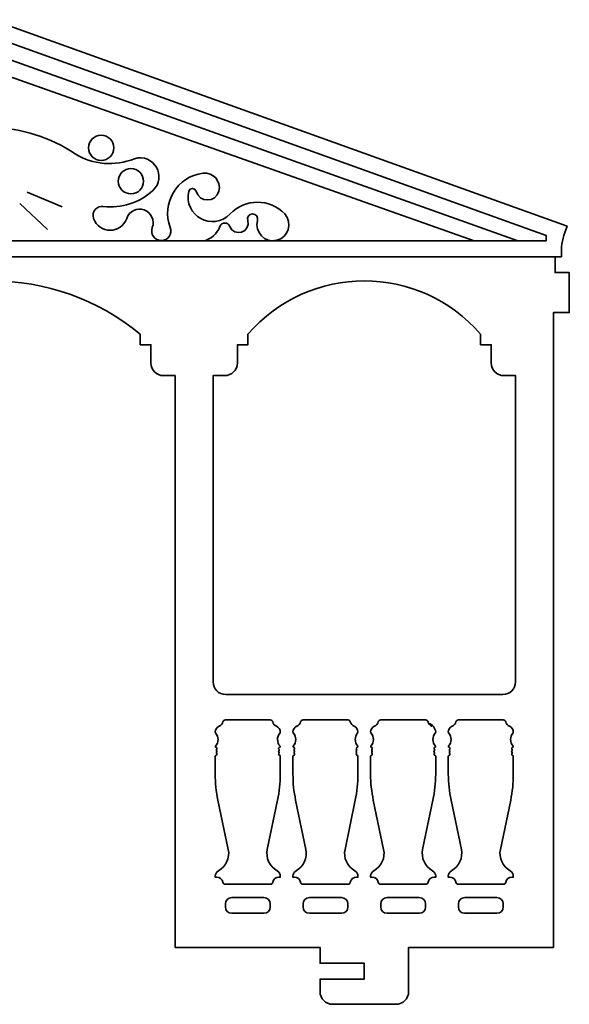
# Model space of a CAD drawing. Header units: centimetres. Extents: x -90 to 100, y -117 to 106.
# Tile 103 of 108: x 53 to 63, y 77 to 96. Entities that reach past the tile are written whole.
import ezdxf

# ---------------------------------------------------------------- set-up
doc = ezdxf.new("R2010")
doc.units = ezdxf.units.CM
doc.header["$MEASUREMENT"] = 0
doc.layers.add('Layer 1', color=7, linetype='Continuous')

msp = doc.modelspace()

# ---------------------------------------------------------------- linework, layer by layer
at = {"layer": 'Layer 1', "lineweight": 35}
for points, knots in [([(55.72681, 89.05244), (55.59429, 89.05244), (55.48678, 89.16068), (55.48678, 89.29232), (55.48678, 89.29232), (55.48678, 89.29232), (55.48678, 89.63752), (55.48678, 89.63752), (55.48678, 89.63752), (55.48678, 89.63752), (55.2861, 89.63752), (55.2861, 89.63752), (55.2861, 89.63752), (55.2861, 89.63752), (55.2861, 89.83791), (55.2861, 89.83791), (55.2861, 89.83791), (53.65502, 91.18654), (51.29566, 91.18654), (49.66459, 89.83791), (49.66459, 89.83791), (49.66459, 89.83791), (49.66459, 89.63752), (49.66459, 89.63752), (49.66459, 89.63752), (49.66459, 89.63752), (49.4639, 89.63752), (49.4639, 89.63752), (49.4639, 89.63752), (49.4639, 89.63752), (49.4639, 89.29232), (49.4639, 89.29232), (49.4639, 89.29232), (49.4639, 89.16068), (49.35639, 89.05244), (49.22387, 89.05244), (49.22387, 89.05244), (49.22387, 89.05244), (49.00315, 89.05244), (49.00315, 89.05244), (49.00315, 89.05244), (49.00315, 89.05244), (49.00315, 78.19762), (49.00315, 78.19762), (49.00315, 78.19762), (49.00315, 78.19762), (46.25427, 78.19762), (46.25427, 78.19762), (46.25427, 78.19762), (46.25427, 78.19762), (46.25427, 77.35803), (46.25427, 77.35803), (46.25427, 77.35803), (46.25427, 77.22492), (46.14676, 77.11814), (46.01423, 77.11814), (46.01423, 77.11814), (46.01423, 77.11814), (44.81422, 77.11814), (44.81422, 77.11814), (44.81422, 77.11814), (44.6817, 77.11814), (44.57434, 77.22492), (44.57434, 77.35803), (44.57434, 77.35803), (44.57434, 77.35803), (44.57434, 77.59791), (44.57434, 77.59791), (44.57434, 77.59791), (44.57434, 77.59791), (45.41423, 77.59791), (45.41423, 77.59791), (45.41423, 77.59791), (45.41423, 77.59791), (45.41423, 77.89777), (45.41423, 77.89777), (45.41423, 77.89777), (45.41423, 77.89777), (44.57434, 77.89777), (44.57434, 77.89777), (44.57434, 77.89777), (44.57434, 77.89777), (44.57434, 78.19762), (44.57434, 78.19762), (44.57434, 78.19762), (44.57434, 78.19762), (41.82531, 78.19762), (41.82531, 78.19762), (41.82531, 78.19762), (41.82531, 78.19762), (41.82531, 90.24747), (41.82531, 90.24747), (41.82531, 90.24747), (41.82531, 90.24747), (41.52531, 90.24747), (41.52531, 90.24747), (41.52531, 90.24747), (41.52531, 90.24747), (41.52531, 91.00809), (41.52531, 91.00809), (41.52531, 91.00809), (41.52531, 91.00809), (41.79532, 91.00809), (41.79532, 91.00809), (41.79532, 91.00809), (41.79532, 91.00809), (41.79532, 91.30794), (41.79532, 91.30794), (41.79532, 91.30794), (41.79532, 91.30794), (41.67538, 91.30794), (41.67538, 91.30794), (41.67538, 91.30794), (41.67538, 91.30794), (41.67538, 91.40009), (41.67538, 91.40009), (41.67538, 91.40009), (41.67538, 91.53759), (41.65139, 91.67508), (41.60459, 91.80527), (41.60459, 91.80527), (41.60459, 91.80527), (41.57387, 91.89157), (41.57387, 91.89157), (41.57387, 91.89157), (41.57387, 91.89157), (52.47534, 95.80872), (52.47534, 95.80872), (52.47534, 95.80872), (52.47534, 95.80872), (63.38442, 91.88864), (63.38442, 91.88864), (63.38442, 91.88864), (63.38442, 91.88864), (63.35663, 91.81843), (63.35663, 91.81843), (63.35663, 91.81843), (63.30251, 91.67947), (63.27472, 91.53174), (63.27472, 91.384), (63.27472, 91.384), (63.27472, 91.384), (63.27472, 91.30794), (63.27472, 91.30794), (63.27472, 91.30794), (63.27472, 91.30794), (63.15477, 91.30794), (63.15477, 91.30794), (63.15477, 91.30794), (63.15477, 91.30794), (63.15477, 91.00809), (63.15477, 91.00809), (63.15477, 91.00809), (63.15477, 91.00809), (63.42538, 91.00809), (63.42538, 91.00809), (63.42538, 91.00809), (63.42538, 91.00809), (63.42538, 90.24747), (63.42538, 90.24747), (63.42538, 90.24747), (63.42538, 90.24747), (63.12552, 90.24747), (63.12552, 90.24747), (63.12552, 90.24747), (63.12552, 90.24747), (63.12552, 78.19762), (63.12552, 78.19762), (63.12552, 78.19762), (63.12552, 78.19762), (60.37708, 78.19762), (60.37708, 78.19762), (60.37708, 78.19762), (60.37708, 78.19762), (60.37708, 77.35803), (60.37708, 77.35803), (60.37708, 77.35803), (60.37708, 77.22492), (60.26884, 77.11814), (60.13573, 77.11814), (60.13573, 77.11814), (60.13573, 77.11814), (58.9363, 77.11814), (58.9363, 77.11814), (58.9363, 77.11814), (58.80319, 77.11814), (58.69642, 77.22492), (58.69642, 77.35803), (58.69642, 77.35803), (58.69642, 77.35803), (58.69642, 77.59791), (58.69642, 77.59791), (58.69642, 77.59791), (58.69642, 77.59791), (59.53602, 77.59791), (59.53602, 77.59791), (59.53602, 77.59791), (59.53602, 77.59791), (59.53602, 77.89777), (59.53602, 77.89777), (59.53602, 77.89777), (59.53602, 77.89777), (58.69642, 77.89777), (58.69642, 77.89777), (58.69642, 77.89777), (58.69642, 77.89777), (58.69642, 78.19762), (58.69642, 78.19762), (58.69642, 78.19762), (58.69642, 78.19762), (55.94797, 78.19762), (55.94797, 78.19762), (55.94797, 78.19762), (55.94797, 78.19762), (55.94797, 89.05244), (55.94797, 89.05244), (55.94797, 89.05244), (55.94797, 89.05244), (55.72681, 89.05244), (55.72681, 89.05244)], [0, 0, 0, 0, 0.01785714, 0.01785714, 0.01785714, 0.01785714, 0.03571429, 0.03571429, 0.03571429, 0.03571429, 0.05357143, 0.05357143, 0.05357143, 0.05357143, 0.07142857, 0.07142857, 0.07142857, 0.07142857, 0.08928571, 0.08928571, 0.08928571, 0.08928571, 0.10714286, 0.10714286, 0.10714286, 0.10714286, 0.125, 0.125, 0.125, 0.125, 0.14285714, 0.14285714, 0.14285714, 0.14285714, 0.16071429, 0.16071429, 0.16071429, 0.16071429, 0.17857143, 0.17857143, 0.17857143, 0.17857143, 0.19642857, 0.19642857, 0.19642857, 0.19642857, 0.21428571, 0.21428571, 0.21428571, 0.21428571, 0.23214286, 0.23214286, 0.23214286, 0.23214286, 0.25, 0.25, 0.25, 0.25, 0.26785714, 0.26785714, 0.26785714, 0.26785714, 0.28571429, 0.28571429, 0.28571429, 0.28571429, 0.30357143, 0.30357143, 0.30357143, 0.30357143, 0.32142857, 0.32142857, 0.32142857, 0.32142857, 0.33928571, 0.33928571, 0.33928571, 0.33928571, 0.35714286, 0.35714286, 0.35714286, 0.35714286, 0.375, 0.375, 0.375, 0.375, 0.39285714, 0.39285714, 0.39285714, 0.39285714, 0.41071429, 0.41071429, 0.41071429, 0.41071429, 0.42857143, 0.42857143, 0.42857143, 0.42857143, 0.44642857, 0.44642857, 0.44642857, 0.44642857, 0.46428571, 0.46428571, 0.46428571, 0.46428571, 0.48214286, 0.48214286, 0.48214286, 0.48214286, 0.5, 0.5, 0.5, 0.5, 0.51785714, 0.51785714, 0.51785714, 0.51785714, 0.53571429, 0.53571429, 0.53571429, 0.53571429, 0.55357143, 0.55357143, 0.55357143, 0.55357143, 0.57142857, 0.57142857, 0.57142857, 0.57142857, 0.58928571, 0.58928571, 0.58928571, 0.58928571, 0.60714286, 0.60714286, 0.60714286, 0.60714286, 0.625, 0.625, 0.625, 0.625, 0.64285714, 0.64285714, 0.64285714, 0.64285714, 0.66071429, 0.66071429, 0.66071429, 0.66071429, 0.67857143, 0.67857143, 0.67857143, 0.67857143, 0.69642857, 0.69642857, 0.69642857, 0.69642857, 0.71428571, 0.71428571, 0.71428571, 0.71428571, 0.73214286, 0.73214286, 0.73214286, 0.73214286, 0.75, 0.75, 0.75, 0.75, 0.76785714, 0.76785714, 0.76785714, 0.76785714, 0.78571429, 0.78571429, 0.78571429, 0.78571429, 0.80357143, 0.80357143, 0.80357143, 0.80357143, 0.82142857, 0.82142857, 0.82142857, 0.82142857, 0.83928571, 0.83928571, 0.83928571, 0.83928571, 0.85714286, 0.85714286, 0.85714286, 0.85714286, 0.875, 0.875, 0.875, 0.875, 0.89285714, 0.89285714, 0.89285714, 0.89285714, 0.91071429, 0.91071429, 0.91071429, 0.91071429, 0.92857143, 0.92857143, 0.92857143, 0.92857143, 0.94642857, 0.94642857, 0.94642857, 0.94642857, 0.96428571, 0.96428571, 0.96428571, 0.96428571, 1, 1, 1, 1]), ([(41.96675, 91.60926), (41.96675, 91.60926), (62.98364, 91.60926), (62.98364, 91.60926), (62.98364, 91.60926), (62.98364, 91.60926), (62.98364, 91.71312), (62.98364, 91.71312), (62.98364, 91.71312), (62.98364, 91.71312), (52.47534, 95.48692), (52.47534, 95.48692), (52.47534, 95.48692), (52.47534, 95.48692), (41.96675, 91.71312), (41.96675, 91.71312), (41.96675, 91.71312), (41.96675, 91.71312), (41.96675, 91.60926), (41.96675, 91.60926)], [0, 0, 0, 0, 0.16666667, 0.16666667, 0.16666667, 0.16666667, 0.33333333, 0.33333333, 0.33333333, 0.33333333, 0.5, 0.5, 0.5, 0.5, 0.66666667, 0.66666667, 0.66666667, 0.66666667, 1, 1, 1, 1]), ([(62.44682, 91.6078), (62.44682, 91.6078), (52.47534, 95.16512), (52.47534, 95.16512), (52.47534, 95.16512), (52.47534, 95.16512), (42.50328, 91.6078), (42.50328, 91.6078)], [0, 0, 0, 0, 0.33333333, 0.33333333, 0.33333333, 0.33333333, 1, 1, 1, 1]), ([(43.33103, 91.6078), (43.33103, 91.6078), (52.47534, 94.84333), (52.47534, 94.84333), (52.47534, 94.84333), (52.47534, 94.84333), (61.61892, 91.6078), (61.61892, 91.6078)], [0, 0, 0, 0, 0.33333333, 0.33333333, 0.33333333, 0.33333333, 1, 1, 1, 1]), ([(56.48772, 91.60926), (56.63106, 91.6429), (56.74662, 91.74676), (56.79781, 91.88425), (56.79781, 91.88425), (56.82999, 91.97055), (56.9514, 91.97055), (56.98358, 91.88425), (56.98358, 91.88425), (57.06403, 91.66777), (57.39021, 91.77601), (57.32439, 91.99834), (57.32439, 91.99834), (57.30537, 92.05978), (57.35218, 92.12268), (57.418, 92.12268), (57.418, 92.12268), (57.48236, 92.12268), (57.52917, 92.05978), (57.51015, 91.99834), (57.51015, 91.99834), (57.44872, 91.77455), (57.64911, 91.56684), (57.87437, 91.62096), (57.87437, 91.62096), (58.09817, 91.67508), (58.183, 91.95154), (58.02649, 92.12268), (58.02649, 92.12268), (57.74565, 92.41814), (57.27466, 92.41814), (56.99382, 92.12268), (56.99382, 92.12268), (56.66617, 91.77601), (56.09132, 92.09342), (56.2098, 92.55564), (56.2098, 92.55564), (56.22735, 92.62439), (56.32535, 92.62439), (56.34437, 92.55564), (56.34437, 92.55564), (56.40142, 92.33038), (56.72029, 92.33038), (56.77733, 92.55564), (56.77733, 92.55564), (56.8256, 92.74287), (56.66909, 92.91839), (56.47748, 92.89499), (56.47748, 92.89499), (55.98454, 92.83502), (55.67796, 92.32746), (55.85582, 91.86231), (55.85582, 91.86231), (55.90117, 91.74383), (55.81267, 91.61511), (55.68483, 91.61511), (55.68483, 91.61511), (55.55714, 91.61511), (55.46893, 91.74383), (55.51457, 91.86231), (55.51457, 91.86231), (55.56606, 91.99834), (55.49687, 92.149), (55.36113, 92.19727), (55.36113, 92.19727), (55.22539, 92.24701), (55.0759, 92.17533), (55.02924, 92.03784), (55.02924, 92.03784), (54.92671, 91.73798), (54.50208, 91.73798), (54.39954, 92.03784), (54.39954, 92.03784), (54.35815, 92.15924), (54.45834, 92.28211), (54.58531, 92.26456), (54.58531, 92.26456), (54.92744, 92.22068), (55.27176, 92.33038), (55.52481, 92.56442), (55.52481, 92.56442), (55.80536, 92.82332), (55.53841, 93.28407), (55.17376, 93.16852), (55.17376, 93.16852), (54.80515, 93.01932), (54.38755, 93.05443), (54.04835, 93.26213), (54.04835, 93.26213), (53.58349, 93.57661), (53.03688, 93.75068), (52.47534, 93.75945), (52.47534, 93.75945), (51.99937, 93.75945), (51.99937, 94.47472), (52.47534, 94.47472), (52.47534, 94.47472), (52.95116, 94.47472), (52.95116, 93.75945), (52.47534, 93.75945), (52.47534, 93.75945), (51.91366, 93.75068), (51.36719, 93.57661), (50.90234, 93.26213), (50.90234, 93.26213), (50.56313, 93.05443), (50.14553, 93.01932), (49.77678, 93.16852), (49.77678, 93.16852), (49.41227, 93.28407), (49.14532, 92.82332), (49.42573, 92.56442), (49.42573, 92.56442), (49.67892, 92.33038), (50.02325, 92.22068), (50.36537, 92.26456), (50.36537, 92.26456), (50.49219, 92.28211), (50.59253, 92.15924), (50.55114, 92.03784), (50.55114, 92.03784), (50.4486, 91.73798), (50.02398, 91.73798), (49.92129, 92.03784), (49.92129, 92.03784), (49.87478, 92.17533), (49.72514, 92.24701), (49.58955, 92.19727), (49.58955, 92.19727), (49.45381, 92.149), (49.38477, 91.99834), (49.43611, 91.86231), (49.43611, 91.86231), (49.48175, 91.74383), (49.39355, 91.61511), (49.26571, 91.61511), (49.26571, 91.61511), (49.13801, 91.61511), (49.04995, 91.74383), (49.09544, 91.86231), (49.09544, 91.86231), (49.27273, 92.32746), (48.96658, 92.83502), (48.47277, 92.89499), (48.47277, 92.89499), (48.281, 92.91839), (48.12566, 92.74287), (48.17335, 92.55564), (48.17335, 92.55564), (48.23054, 92.33038), (48.54971, 92.33038), (48.6069, 92.55564), (48.6069, 92.55564), (48.62474, 92.62439), (48.72348, 92.62439), (48.74118, 92.55564), (48.74118, 92.55564), (48.85878, 92.09342), (48.2851, 91.77601), (47.95657, 92.12268), (47.95657, 92.12268), (47.67573, 92.41814), (47.20474, 92.41814), (46.92404, 92.12268), (46.92404, 92.12268), (46.76753, 91.95154), (46.85193, 91.67508), (47.07704, 91.62096), (47.07704, 91.62096), (47.30216, 91.56684), (47.5024, 91.77455), (47.44024, 91.99834), (47.44024, 91.99834), (47.42181, 92.05978), (47.46832, 92.12268), (47.53326, 92.12268), (47.53326, 92.12268), (47.59806, 92.12268), (47.64458, 92.05978), (47.62615, 91.99834), (47.62615, 91.99834), (47.56003, 91.77601), (47.88651, 91.66777), (47.96681, 91.88425), (47.96681, 91.88425), (47.9987, 91.97055), (48.12084, 91.97055), (48.15272, 91.88425), (48.15272, 91.88425), (48.20363, 91.74676), (48.31962, 91.6429), (48.46238, 91.60926)], [0, 0, 0, 0, 0.02040816, 0.02040816, 0.02040816, 0.02040816, 0.04081633, 0.04081633, 0.04081633, 0.04081633, 0.06122449, 0.06122449, 0.06122449, 0.06122449, 0.08163265, 0.08163265, 0.08163265, 0.08163265, 0.10204082, 0.10204082, 0.10204082, 0.10204082, 0.12244898, 0.12244898, 0.12244898, 0.12244898, 0.14285714, 0.14285714, 0.14285714, 0.14285714, 0.16326531, 0.16326531, 0.16326531, 0.16326531, 0.18367347, 0.18367347, 0.18367347, 0.18367347, 0.20408163, 0.20408163, 0.20408163, 0.20408163, 0.2244898, 0.2244898, 0.2244898, 0.2244898, 0.24489796, 0.24489796, 0.24489796, 0.24489796, 0.26530612, 0.26530612, 0.26530612, 0.26530612, 0.28571429, 0.28571429, 0.28571429, 0.28571429, 0.30612245, 0.30612245, 0.30612245, 0.30612245, 0.32653061, 0.32653061, 0.32653061, 0.32653061, 0.34693878, 0.34693878, 0.34693878, 0.34693878, 0.36734694, 0.36734694, 0.36734694, 0.36734694, 0.3877551, 0.3877551, 0.3877551, 0.3877551, 0.40816327, 0.40816327, 0.40816327, 0.40816327, 0.42857143, 0.42857143, 0.42857143, 0.42857143, 0.44897959, 0.44897959, 0.44897959, 0.44897959, 0.46938776, 0.46938776, 0.46938776, 0.46938776, 0.48979592, 0.48979592, 0.48979592, 0.48979592, 0.51020408, 0.51020408, 0.51020408, 0.51020408, 0.53061224, 0.53061224, 0.53061224, 0.53061224, 0.55102041, 0.55102041, 0.55102041, 0.55102041, 0.57142857, 0.57142857, 0.57142857, 0.57142857, 0.59183673, 0.59183673, 0.59183673, 0.59183673, 0.6122449, 0.6122449, 0.6122449, 0.6122449, 0.63265306, 0.63265306, 0.63265306, 0.63265306, 0.65306122, 0.65306122, 0.65306122, 0.65306122, 0.67346939, 0.67346939, 0.67346939, 0.67346939, 0.69387755, 0.69387755, 0.69387755, 0.69387755, 0.71428571, 0.71428571, 0.71428571, 0.71428571, 0.73469388, 0.73469388, 0.73469388, 0.73469388, 0.75510204, 0.75510204, 0.75510204, 0.75510204, 0.7755102, 0.7755102, 0.7755102, 0.7755102, 0.79591837, 0.79591837, 0.79591837, 0.79591837, 0.81632653, 0.81632653, 0.81632653, 0.81632653, 0.83673469, 0.83673469, 0.83673469, 0.83673469, 0.85714286, 0.85714286, 0.85714286, 0.85714286, 0.87755102, 0.87755102, 0.87755102, 0.87755102, 0.89795918, 0.89795918, 0.89795918, 0.89795918, 0.91836735, 0.91836735, 0.91836735, 0.91836735, 0.93877551, 0.93877551, 0.93877551, 0.93877551, 0.95918367, 0.95918367, 0.95918367, 0.95918367, 1, 1, 1, 1]), ([(54.54494, 93.61611), (54.41242, 93.61611), (54.30491, 93.50787), (54.30491, 93.37622), (54.30491, 93.37622), (54.30491, 93.24312), (54.41242, 93.13634), (54.54494, 93.13634), (54.54494, 93.13634), (54.67746, 93.13634), (54.78497, 93.24312), (54.78497, 93.37622), (54.78497, 93.37622), (54.78497, 93.50787), (54.67746, 93.61611), (54.54494, 93.61611)], [0, 0, 0, 0, 0.2, 0.2, 0.2, 0.2, 0.4, 0.4, 0.4, 0.4, 0.6, 0.6, 0.6, 0.6, 1, 1, 1, 1]), ([(55.10896, 92.98129), (54.97629, 92.98129), (54.86893, 92.87451), (54.86893, 92.7414), (54.86893, 92.7414), (54.86893, 92.60976), (54.97629, 92.50152), (55.10896, 92.50152), (55.10896, 92.50152), (55.24148, 92.50152), (55.34899, 92.60976), (55.34899, 92.7414), (55.34899, 92.7414), (55.34899, 92.87451), (55.24148, 92.98129), (55.10896, 92.98129)], [0, 0, 0, 0, 0.2, 0.2, 0.2, 0.2, 0.4, 0.4, 0.4, 0.4, 0.6, 0.6, 0.6, 0.6, 1, 1, 1, 1]), ([(57.32878, 89.83791), (57.32878, 89.83791), (57.32878, 89.63752), (57.32878, 89.63752), (57.32878, 89.63752), (57.32878, 89.63752), (57.12839, 89.63752), (57.12839, 89.63752), (57.12839, 89.63752), (57.12839, 89.63752), (57.12839, 89.29232), (57.12839, 89.29232), (57.12839, 89.29232), (57.12839, 89.16068), (57.02014, 89.05244), (56.8885, 89.05244), (56.8885, 89.05244), (56.8885, 89.05244), (56.66763, 89.05244), (56.66763, 89.05244), (56.66763, 89.05244), (56.66763, 89.05244), (56.66763, 83.23814), (56.66763, 83.23814), (56.66763, 83.23814), (56.66763, 83.10503), (56.77441, 82.99826), (56.90752, 82.99826), (56.90752, 82.99826), (56.90752, 82.99826), (62.16598, 82.99826), (62.16598, 82.99826), (62.16598, 82.99826), (62.29762, 82.99826), (62.40586, 83.10503), (62.40586, 83.23814), (62.40586, 83.23814), (62.40586, 83.23814), (62.40586, 89.05244), (62.40586, 89.05244), (62.40586, 89.05244), (62.40586, 89.05244), (62.18499, 89.05244), (62.18499, 89.05244), (62.18499, 89.05244), (62.05189, 89.05244), (61.94511, 89.16068), (61.94511, 89.29232), (61.94511, 89.29232), (61.94511, 89.29232), (61.94511, 89.63752), (61.94511, 89.63752), (61.94511, 89.63752), (61.94511, 89.63752), (61.74325, 89.63752), (61.74325, 89.63752), (61.74325, 89.63752), (61.74325, 89.63752), (61.74325, 89.83791), (61.74325, 89.83791), (61.74325, 89.83791), (60.58186, 91.18654), (58.49164, 91.18654), (57.32878, 89.83791)], [0, 0, 0, 0, 0.05882353, 0.05882353, 0.05882353, 0.05882353, 0.11764706, 0.11764706, 0.11764706, 0.11764706, 0.17647059, 0.17647059, 0.17647059, 0.17647059, 0.23529412, 0.23529412, 0.23529412, 0.23529412, 0.29411765, 0.29411765, 0.29411765, 0.29411765, 0.35294118, 0.35294118, 0.35294118, 0.35294118, 0.41176471, 0.41176471, 0.41176471, 0.41176471, 0.47058824, 0.47058824, 0.47058824, 0.47058824, 0.52941176, 0.52941176, 0.52941176, 0.52941176, 0.58823529, 0.58823529, 0.58823529, 0.58823529, 0.64705882, 0.64705882, 0.64705882, 0.64705882, 0.70588235, 0.70588235, 0.70588235, 0.70588235, 0.76470588, 0.76470588, 0.76470588, 0.76470588, 0.82352941, 0.82352941, 0.82352941, 0.82352941, 0.88235294, 0.88235294, 0.88235294, 0.88235294, 1, 1, 1, 1]), ([(56.9002, 79.39705), (56.9002, 79.39705), (57.7515, 79.39705), (57.7515, 79.39705), (57.7515, 79.39705), (57.77344, 79.39705), (57.79246, 79.41314), (57.79831, 79.43508), (57.79831, 79.43508), (57.81001, 79.49066), (57.85828, 79.53016), (57.91533, 79.53016), (57.91533, 79.53016), (57.91533, 79.53016), (57.94312, 79.53016), (57.94312, 79.53016), (57.94312, 79.53016), (57.94312, 79.53016), (57.94312, 79.54917), (57.94312, 79.54917), (57.94312, 79.54917), (57.94312, 79.59306), (57.91825, 79.63401), (57.88022, 79.65449), (57.88022, 79.65449), (57.73688, 79.73494), (57.66228, 79.89876), (57.69592, 80.05966), (57.69592, 80.05966), (57.69592, 80.05966), (57.89192, 80.99287), (57.89192, 80.99287), (57.89192, 80.99287), (57.92557, 81.15524), (57.94312, 81.31906), (57.94312, 81.48435), (57.94312, 81.48435), (57.94312, 81.48435), (57.94312, 81.82808), (57.94312, 81.82808), (57.94312, 81.82808), (57.94312, 81.83394), (57.93873, 81.83979), (57.93288, 81.83979), (57.93288, 81.83979), (57.9124, 81.84417), (57.90362, 81.86904), (57.91825, 81.88367), (57.91825, 81.88367), (57.92264, 81.88952), (57.92264, 81.89683), (57.91825, 81.90122), (57.91825, 81.90122), (57.90801, 81.91146), (57.90801, 81.92609), (57.91825, 81.93633), (57.91825, 81.93633), (57.92264, 81.94218), (57.92264, 81.94803), (57.91825, 81.95388), (57.91825, 81.95388), (57.90362, 81.9685), (57.91094, 81.99337), (57.93142, 81.99776), (57.93142, 81.99776), (57.94166, 81.99922), (57.94458, 82.00946), (57.93873, 82.01677), (57.93873, 82.01677), (57.87437, 82.08991), (57.87291, 82.19815), (57.93727, 82.27129), (57.93727, 82.27129), (57.94019, 82.27568), (57.94312, 82.28153), (57.94312, 82.28738), (57.94312, 82.28738), (57.94166, 82.33565), (57.9124, 82.3766), (57.86852, 82.39562), (57.86852, 82.39562), (57.83195, 82.41024), (57.80562, 82.44242), (57.79831, 82.48046), (57.79831, 82.48046), (57.79246, 82.5024), (57.77344, 82.51702), (57.7515, 82.51702), (57.7515, 82.51702), (57.7515, 82.51702), (56.9002, 82.51702), (56.9002, 82.51702), (56.9002, 82.51702), (56.87826, 82.51702), (56.85778, 82.5024), (56.8534, 82.48046), (56.8534, 82.48046), (56.84462, 82.44242), (56.81829, 82.41024), (56.78318, 82.39562), (56.78318, 82.39562), (56.7393, 82.3766), (56.71005, 82.33565), (56.70859, 82.28738), (56.70859, 82.28738), (56.70859, 82.28153), (56.71005, 82.27568), (56.71444, 82.27129), (56.71444, 82.27129), (56.77733, 82.19815), (56.77733, 82.08991), (56.71297, 82.01677), (56.71297, 82.01677), (56.70566, 82.00946), (56.71005, 81.99922), (56.71883, 81.99776), (56.71883, 81.99776), (56.7393, 81.99337), (56.74808, 81.9685), (56.73345, 81.95388), (56.73345, 81.95388), (56.72906, 81.94803), (56.72906, 81.94218), (56.73345, 81.93633), (56.73345, 81.93633), (56.74369, 81.92609), (56.74369, 81.91146), (56.73345, 81.90122), (56.73345, 81.90122), (56.72906, 81.89683), (56.72906, 81.88952), (56.73345, 81.88367), (56.73345, 81.88367), (56.74808, 81.86904), (56.7393, 81.84417), (56.71883, 81.83979), (56.71883, 81.83979), (56.71297, 81.83979), (56.70859, 81.83394), (56.70859, 81.82808), (56.70859, 81.82808), (56.70859, 81.82808), (56.70859, 81.48435), (56.70859, 81.48435), (56.70859, 81.48435), (56.70859, 81.31906), (56.72614, 81.15524), (56.75978, 80.99287), (56.75978, 80.99287), (56.75978, 80.99287), (56.95579, 80.05966), (56.95579, 80.05966), (56.95579, 80.05966), (56.98943, 79.89876), (56.91483, 79.73494), (56.77002, 79.65449), (56.77002, 79.65449), (56.73199, 79.63401), (56.70859, 79.59306), (56.70859, 79.54917), (56.70859, 79.54917), (56.70859, 79.54917), (56.70859, 79.53016), (56.70859, 79.53016), (56.70859, 79.53016), (56.70859, 79.53016), (56.73638, 79.53016), (56.73638, 79.53016), (56.73638, 79.53016), (56.79196, 79.53016), (56.84169, 79.49066), (56.8534, 79.43508), (56.8534, 79.43508), (56.85778, 79.41314), (56.87826, 79.39705), (56.9002, 79.39705)], [0, 0, 0, 0, 0.02222222, 0.02222222, 0.02222222, 0.02222222, 0.04444444, 0.04444444, 0.04444444, 0.04444444, 0.06666667, 0.06666667, 0.06666667, 0.06666667, 0.08888889, 0.08888889, 0.08888889, 0.08888889, 0.11111111, 0.11111111, 0.11111111, 0.11111111, 0.13333333, 0.13333333, 0.13333333, 0.13333333, 0.15555556, 0.15555556, 0.15555556, 0.15555556, 0.17777778, 0.17777778, 0.17777778, 0.17777778, 0.2, 0.2, 0.2, 0.2, 0.22222222, 0.22222222, 0.22222222, 0.22222222, 0.24444444, 0.24444444, 0.24444444, 0.24444444, 0.26666667, 0.26666667, 0.26666667, 0.26666667, 0.28888889, 0.28888889, 0.28888889, 0.28888889, 0.31111111, 0.31111111, 0.31111111, 0.31111111, 0.33333333, 0.33333333, 0.33333333, 0.33333333, 0.35555556, 0.35555556, 0.35555556, 0.35555556, 0.37777778, 0.37777778, 0.37777778, 0.37777778, 0.4, 0.4, 0.4, 0.4, 0.42222222, 0.42222222, 0.42222222, 0.42222222, 0.44444444, 0.44444444, 0.44444444, 0.44444444, 0.46666667, 0.46666667, 0.46666667, 0.46666667, 0.48888889, 0.48888889, 0.48888889, 0.48888889, 0.51111111, 0.51111111, 0.51111111, 0.51111111, 0.53333333, 0.53333333, 0.53333333, 0.53333333, 0.55555556, 0.55555556, 0.55555556, 0.55555556, 0.57777778, 0.57777778, 0.57777778, 0.57777778, 0.6, 0.6, 0.6, 0.6, 0.62222222, 0.62222222, 0.62222222, 0.62222222, 0.64444444, 0.64444444, 0.64444444, 0.64444444, 0.66666667, 0.66666667, 0.66666667, 0.66666667, 0.68888889, 0.68888889, 0.68888889, 0.68888889, 0.71111111, 0.71111111, 0.71111111, 0.71111111, 0.73333333, 0.73333333, 0.73333333, 0.73333333, 0.75555556, 0.75555556, 0.75555556, 0.75555556, 0.77777778, 0.77777778, 0.77777778, 0.77777778, 0.8, 0.8, 0.8, 0.8, 0.82222222, 0.82222222, 0.82222222, 0.82222222, 0.84444444, 0.84444444, 0.84444444, 0.84444444, 0.86666667, 0.86666667, 0.86666667, 0.86666667, 0.88888889, 0.88888889, 0.88888889, 0.88888889, 0.91111111, 0.91111111, 0.91111111, 0.91111111, 0.93333333, 0.93333333, 0.93333333, 0.93333333, 0.95555556, 0.95555556, 0.95555556, 0.95555556, 1, 1, 1, 1]), ([(58.37462, 79.39705), (58.37462, 79.39705), (59.22446, 79.39705), (59.22446, 79.39705), (59.22446, 79.39705), (59.24786, 79.39705), (59.26688, 79.41314), (59.27126, 79.43508), (59.27126, 79.43508), (59.28297, 79.49066), (59.3327, 79.53016), (59.38828, 79.53016), (59.38828, 79.53016), (59.38828, 79.53016), (59.41607, 79.53016), (59.41607, 79.53016), (59.41607, 79.53016), (59.41607, 79.53016), (59.41607, 79.54917), (59.41607, 79.54917), (59.41607, 79.54917), (59.41607, 79.59306), (59.39267, 79.63401), (59.35464, 79.65449), (59.35464, 79.65449), (59.21129, 79.73494), (59.13669, 79.89876), (59.17034, 80.05966), (59.17034, 80.05966), (59.17034, 80.05966), (59.36488, 80.99287), (59.36488, 80.99287), (59.36488, 80.99287), (59.39998, 81.15524), (59.41607, 81.31906), (59.41607, 81.48435), (59.41607, 81.48435), (59.41607, 81.48435), (59.41607, 81.82808), (59.41607, 81.82808), (59.41607, 81.82808), (59.41607, 81.83394), (59.41168, 81.83979), (59.40583, 81.83979), (59.40583, 81.83979), (59.38536, 81.84417), (59.37658, 81.86904), (59.39121, 81.88367), (59.39121, 81.88367), (59.39559, 81.88952), (59.39559, 81.89683), (59.39121, 81.90122), (59.39121, 81.90122), (59.38243, 81.91146), (59.38243, 81.92609), (59.39121, 81.93633), (59.39121, 81.93633), (59.39559, 81.94218), (59.39559, 81.94803), (59.39121, 81.95388), (59.39121, 81.95388), (59.37658, 81.9685), (59.38536, 81.99337), (59.40583, 81.99776), (59.40583, 81.99776), (59.41461, 81.99922), (59.419, 82.00946), (59.41315, 82.01677), (59.41315, 82.01677), (59.34879, 82.08991), (59.34732, 82.19815), (59.41022, 82.27129), (59.41022, 82.27129), (59.41461, 82.27568), (59.41607, 82.28153), (59.41607, 82.28738), (59.41607, 82.28738), (59.41461, 82.33565), (59.38682, 82.3766), (59.34294, 82.39562), (59.34294, 82.39562), (59.30637, 82.41024), (59.28004, 82.44242), (59.27126, 82.48046), (59.27126, 82.48046), (59.26688, 82.5024), (59.24786, 82.51702), (59.22446, 82.51702), (59.22446, 82.51702), (59.22446, 82.51702), (58.37462, 82.51702), (58.37462, 82.51702), (58.37462, 82.51702), (58.35122, 82.51702), (58.3322, 82.5024), (58.32781, 82.48046), (58.32781, 82.48046), (58.31904, 82.44242), (58.29271, 82.41024), (58.25614, 82.39562), (58.25614, 82.39562), (58.21226, 82.3766), (58.18447, 82.33565), (58.183, 82.28738), (58.183, 82.28738), (58.183, 82.28153), (58.18447, 82.27568), (58.18885, 82.27129), (58.18885, 82.27129), (58.25175, 82.19815), (58.25029, 82.08991), (58.18593, 82.01677), (58.18593, 82.01677), (58.18008, 82.00946), (58.18447, 81.99922), (58.19324, 81.99776), (58.19324, 81.99776), (58.21372, 81.99337), (58.22103, 81.9685), (58.20787, 81.95388), (58.20787, 81.95388), (58.20348, 81.94803), (58.20348, 81.94218), (58.20787, 81.93633), (58.20787, 81.93633), (58.21665, 81.92609), (58.21665, 81.91146), (58.20787, 81.90122), (58.20787, 81.90122), (58.20348, 81.89683), (58.20348, 81.88952), (58.20787, 81.88367), (58.20787, 81.88367), (58.2225, 81.86904), (58.21372, 81.84417), (58.19324, 81.83979), (58.19324, 81.83979), (58.18739, 81.83979), (58.183, 81.83394), (58.183, 81.82808), (58.183, 81.82808), (58.183, 81.82808), (58.183, 81.48435), (58.183, 81.48435), (58.183, 81.48435), (58.183, 81.31906), (58.19909, 81.15524), (58.2342, 80.99287), (58.2342, 80.99287), (58.2342, 80.99287), (58.42874, 80.05966), (58.42874, 80.05966), (58.42874, 80.05966), (58.46238, 79.89876), (58.38778, 79.73494), (58.24444, 79.65449), (58.24444, 79.65449), (58.20641, 79.63401), (58.183, 79.59306), (58.183, 79.54917), (58.183, 79.54917), (58.183, 79.54917), (58.183, 79.53016), (58.183, 79.53016), (58.183, 79.53016), (58.183, 79.53016), (58.2108, 79.53016), (58.2108, 79.53016), (58.2108, 79.53016), (58.26638, 79.53016), (58.31465, 79.49066), (58.32781, 79.43508), (58.32781, 79.43508), (58.3322, 79.41314), (58.35122, 79.39705), (58.37462, 79.39705)], [0, 0, 0, 0, 0.02222222, 0.02222222, 0.02222222, 0.02222222, 0.04444444, 0.04444444, 0.04444444, 0.04444444, 0.06666667, 0.06666667, 0.06666667, 0.06666667, 0.08888889, 0.08888889, 0.08888889, 0.08888889, 0.11111111, 0.11111111, 0.11111111, 0.11111111, 0.13333333, 0.13333333, 0.13333333, 0.13333333, 0.15555556, 0.15555556, 0.15555556, 0.15555556, 0.17777778, 0.17777778, 0.17777778, 0.17777778, 0.2, 0.2, 0.2, 0.2, 0.22222222, 0.22222222, 0.22222222, 0.22222222, 0.24444444, 0.24444444, 0.24444444, 0.24444444, 0.26666667, 0.26666667, 0.26666667, 0.26666667, 0.28888889, 0.28888889, 0.28888889, 0.28888889, 0.31111111, 0.31111111, 0.31111111, 0.31111111, 0.33333333, 0.33333333, 0.33333333, 0.33333333, 0.35555556, 0.35555556, 0.35555556, 0.35555556, 0.37777778, 0.37777778, 0.37777778, 0.37777778, 0.4, 0.4, 0.4, 0.4, 0.42222222, 0.42222222, 0.42222222, 0.42222222, 0.44444444, 0.44444444, 0.44444444, 0.44444444, 0.46666667, 0.46666667, 0.46666667, 0.46666667, 0.48888889, 0.48888889, 0.48888889, 0.48888889, 0.51111111, 0.51111111, 0.51111111, 0.51111111, 0.53333333, 0.53333333, 0.53333333, 0.53333333, 0.55555556, 0.55555556, 0.55555556, 0.55555556, 0.57777778, 0.57777778, 0.57777778, 0.57777778, 0.6, 0.6, 0.6, 0.6, 0.62222222, 0.62222222, 0.62222222, 0.62222222, 0.64444444, 0.64444444, 0.64444444, 0.64444444, 0.66666667, 0.66666667, 0.66666667, 0.66666667, 0.68888889, 0.68888889, 0.68888889, 0.68888889, 0.71111111, 0.71111111, 0.71111111, 0.71111111, 0.73333333, 0.73333333, 0.73333333, 0.73333333, 0.75555556, 0.75555556, 0.75555556, 0.75555556, 0.77777778, 0.77777778, 0.77777778, 0.77777778, 0.8, 0.8, 0.8, 0.8, 0.82222222, 0.82222222, 0.82222222, 0.82222222, 0.84444444, 0.84444444, 0.84444444, 0.84444444, 0.86666667, 0.86666667, 0.86666667, 0.86666667, 0.88888889, 0.88888889, 0.88888889, 0.88888889, 0.91111111, 0.91111111, 0.91111111, 0.91111111, 0.93333333, 0.93333333, 0.93333333, 0.93333333, 0.95555556, 0.95555556, 0.95555556, 0.95555556, 1, 1, 1, 1]), ([(60.75738, 82.45705), (60.74861, 82.45998), (60.74276, 82.47022), (60.74568, 82.48046), (60.74568, 82.48046), (60.75446, 82.44242), (60.78079, 82.41024), (60.81589, 82.39562), (60.81589, 82.39562), (60.78079, 82.41024), (60.75446, 82.44242), (60.74568, 82.48046), (60.74568, 82.48046), (60.74129, 82.5024), (60.72081, 82.51702), (60.69887, 82.51702), (60.69887, 82.51702), (60.69887, 82.51702), (59.84757, 82.51702), (59.84757, 82.51702), (59.84757, 82.51702), (59.82563, 82.51702), (59.80662, 82.5024), (59.80077, 82.48046), (59.80077, 82.48046), (59.79345, 82.44242), (59.76566, 82.41024), (59.73056, 82.39562), (59.73056, 82.39562), (59.68667, 82.3766), (59.65742, 82.33565), (59.65596, 82.28738), (59.65596, 82.28738), (59.65596, 82.28153), (59.65888, 82.27568), (59.66181, 82.27129), (59.66181, 82.27129), (59.72471, 82.19815), (59.72471, 82.08991), (59.66035, 82.01677), (59.66035, 82.01677), (59.6545, 82.00946), (59.65742, 81.99922), (59.6662, 81.99776), (59.6662, 81.99776), (59.68814, 81.99337), (59.69545, 81.9685), (59.68082, 81.95388), (59.68082, 81.95388), (59.67644, 81.94803), (59.67644, 81.94218), (59.68082, 81.93633), (59.68082, 81.93633), (59.69106, 81.92609), (59.69106, 81.91146), (59.68082, 81.90122), (59.68082, 81.90122), (59.67644, 81.89683), (59.67644, 81.88952), (59.68082, 81.88367), (59.68082, 81.88367), (59.69545, 81.86904), (59.68667, 81.84417), (59.6662, 81.83979), (59.6662, 81.83979), (59.66035, 81.83979), (59.65596, 81.83394), (59.65596, 81.82808), (59.65596, 81.82808), (59.65596, 81.82808), (59.65596, 81.48435), (59.65596, 81.48435), (59.65596, 81.48435), (59.65596, 81.31906), (59.67351, 81.15524), (59.70715, 80.99287), (59.70715, 80.99287), (59.70715, 80.99287), (59.90316, 80.05966), (59.90316, 80.05966), (59.90316, 80.05966), (59.9368, 79.89876), (59.8622, 79.73494), (59.71885, 79.65449), (59.71885, 79.65449), (59.67936, 79.63401), (59.65596, 79.59306), (59.65596, 79.54917), (59.65596, 79.54917), (59.65596, 79.54917), (59.65596, 79.53016), (59.65596, 79.53016), (59.65596, 79.53016), (59.65596, 79.53016), (59.68375, 79.53016), (59.68375, 79.53016), (59.68375, 79.53016), (59.7408, 79.53016), (59.78907, 79.49066), (59.80077, 79.43508), (59.80077, 79.43508), (59.80662, 79.41314), (59.82563, 79.39705), (59.84757, 79.39705), (59.84757, 79.39705), (59.84757, 79.39705), (60.69887, 79.39705), (60.69887, 79.39705), (60.69887, 79.39705), (60.72081, 79.39705), (60.74129, 79.41314), (60.74568, 79.43508), (60.74568, 79.43508), (60.75738, 79.49066), (60.80565, 79.53016), (60.8627, 79.53016), (60.8627, 79.53016), (60.8627, 79.53016), (60.89049, 79.53016), (60.89049, 79.53016), (60.89049, 79.53016), (60.89049, 79.53016), (60.89049, 79.54917), (60.89049, 79.54917), (60.89049, 79.54917), (60.89049, 79.59306), (60.86709, 79.63401), (60.82906, 79.65449), (60.82906, 79.65449), (60.68425, 79.73494), (60.60965, 79.89876), (60.64329, 80.05966), (60.64329, 80.05966), (60.64329, 80.05966), (60.83929, 80.99287), (60.83929, 80.99287), (60.83929, 80.99287), (60.87294, 81.15524), (60.89049, 81.31906), (60.89049, 81.48435), (60.89049, 81.48435), (60.89049, 81.48435), (60.89049, 81.82808), (60.89049, 81.82808), (60.89049, 81.82808), (60.89049, 81.83394), (60.8861, 81.83979), (60.88025, 81.83979), (60.88025, 81.83979), (60.85977, 81.84417), (60.851, 81.86904), (60.86562, 81.88367), (60.86562, 81.88367), (60.87001, 81.88952), (60.87001, 81.89683), (60.86562, 81.90122), (60.86562, 81.90122), (60.85538, 81.91146), (60.85538, 81.92609), (60.86562, 81.93633), (60.86562, 81.93633), (60.87001, 81.94218), (60.87001, 81.94803), (60.86562, 81.95388), (60.86562, 81.95388), (60.851, 81.9685), (60.85977, 81.99337), (60.88025, 81.99776), (60.88025, 81.99776), (60.88903, 81.99922), (60.89342, 82.00946), (60.8861, 82.01677), (60.8861, 82.01677), (60.82174, 82.08991), (60.82174, 82.19815), (60.88464, 82.27129), (60.88464, 82.27129), (60.88903, 82.27568), (60.89049, 82.28153), (60.89049, 82.28738), (60.89049, 82.28738), (60.88318, 82.3649), (60.83052, 82.43072), (60.75738, 82.45705)], [0, 0, 0, 0, 0.0212766, 0.0212766, 0.0212766, 0.0212766, 0.04255319, 0.04255319, 0.04255319, 0.04255319, 0.06382979, 0.06382979, 0.06382979, 0.06382979, 0.08510638, 0.08510638, 0.08510638, 0.08510638, 0.10638298, 0.10638298, 0.10638298, 0.10638298, 0.12765957, 0.12765957, 0.12765957, 0.12765957, 0.14893617, 0.14893617, 0.14893617, 0.14893617, 0.17021277, 0.17021277, 0.17021277, 0.17021277, 0.19148936, 0.19148936, 0.19148936, 0.19148936, 0.21276596, 0.21276596, 0.21276596, 0.21276596, 0.23404255, 0.23404255, 0.23404255, 0.23404255, 0.25531915, 0.25531915, 0.25531915, 0.25531915, 0.27659574, 0.27659574, 0.27659574, 0.27659574, 0.29787234, 0.29787234, 0.29787234, 0.29787234, 0.31914894, 0.31914894, 0.31914894, 0.31914894, 0.34042553, 0.34042553, 0.34042553, 0.34042553, 0.36170213, 0.36170213, 0.36170213, 0.36170213, 0.38297872, 0.38297872, 0.38297872, 0.38297872, 0.40425532, 0.40425532, 0.40425532, 0.40425532, 0.42553191, 0.42553191, 0.42553191, 0.42553191, 0.44680851, 0.44680851, 0.44680851, 0.44680851, 0.46808511, 0.46808511, 0.46808511, 0.46808511, 0.4893617, 0.4893617, 0.4893617, 0.4893617, 0.5106383, 0.5106383, 0.5106383, 0.5106383, 0.53191489, 0.53191489, 0.53191489, 0.53191489, 0.55319149, 0.55319149, 0.55319149, 0.55319149, 0.57446809, 0.57446809, 0.57446809, 0.57446809, 0.59574468, 0.59574468, 0.59574468, 0.59574468, 0.61702128, 0.61702128, 0.61702128, 0.61702128, 0.63829787, 0.63829787, 0.63829787, 0.63829787, 0.65957447, 0.65957447, 0.65957447, 0.65957447, 0.68085106, 0.68085106, 0.68085106, 0.68085106, 0.70212766, 0.70212766, 0.70212766, 0.70212766, 0.72340426, 0.72340426, 0.72340426, 0.72340426, 0.74468085, 0.74468085, 0.74468085, 0.74468085, 0.76595745, 0.76595745, 0.76595745, 0.76595745, 0.78723404, 0.78723404, 0.78723404, 0.78723404, 0.80851064, 0.80851064, 0.80851064, 0.80851064, 0.82978723, 0.82978723, 0.82978723, 0.82978723, 0.85106383, 0.85106383, 0.85106383, 0.85106383, 0.87234043, 0.87234043, 0.87234043, 0.87234043, 0.89361702, 0.89361702, 0.89361702, 0.89361702, 0.91489362, 0.91489362, 0.91489362, 0.91489362, 0.93617021, 0.93617021, 0.93617021, 0.93617021, 0.95744681, 0.95744681, 0.95744681, 0.95744681, 1, 1, 1, 1]), ([(62.17183, 79.39705), (62.17183, 79.39705), (61.32199, 79.39705), (61.32199, 79.39705), (61.32199, 79.39705), (61.30005, 79.39705), (61.27957, 79.41314), (61.27518, 79.43508), (61.27518, 79.43508), (61.26348, 79.49066), (61.21375, 79.53016), (61.15817, 79.53016), (61.15817, 79.53016), (61.15817, 79.53016), (61.13038, 79.53016), (61.13038, 79.53016), (61.13038, 79.53016), (61.13038, 79.53016), (61.13038, 79.54917), (61.13038, 79.54917), (61.13038, 79.54917), (61.13038, 79.59306), (61.15378, 79.63401), (61.19181, 79.65449), (61.19181, 79.65449), (61.33516, 79.73494), (61.41122, 79.89876), (61.37757, 80.05966), (61.37757, 80.05966), (61.37757, 80.05966), (61.18157, 80.99287), (61.18157, 80.99287), (61.18157, 80.99287), (61.14793, 81.15524), (61.13038, 81.31906), (61.13038, 81.48435), (61.13038, 81.48435), (61.13038, 81.48435), (61.13038, 81.82808), (61.13038, 81.82808), (61.13038, 81.82808), (61.13038, 81.83394), (61.13476, 81.83979), (61.14061, 81.83979), (61.14061, 81.83979), (61.16109, 81.84417), (61.16987, 81.86904), (61.15524, 81.88367), (61.15524, 81.88367), (61.15085, 81.88952), (61.15085, 81.89683), (61.15524, 81.90122), (61.15524, 81.90122), (61.16402, 81.91146), (61.16402, 81.92609), (61.15524, 81.93633), (61.15524, 81.93633), (61.15085, 81.94218), (61.15085, 81.94803), (61.15524, 81.95388), (61.15524, 81.95388), (61.16987, 81.9685), (61.16109, 81.99337), (61.14061, 81.99776), (61.14061, 81.99776), (61.13184, 81.99922), (61.12745, 82.00946), (61.1333, 82.01677), (61.1333, 82.01677), (61.19766, 82.08991), (61.19912, 82.19815), (61.13623, 82.27129), (61.13623, 82.27129), (61.13184, 82.27568), (61.13038, 82.28153), (61.13038, 82.28738), (61.13038, 82.28738), (61.13184, 82.33565), (61.16109, 82.3766), (61.20351, 82.39562), (61.20351, 82.39562), (61.24008, 82.41024), (61.26641, 82.44242), (61.27518, 82.48046), (61.27518, 82.48046), (61.27957, 82.5024), (61.30005, 82.51702), (61.32199, 82.51702), (61.32199, 82.51702), (61.32199, 82.51702), (62.17183, 82.51702), (62.17183, 82.51702), (62.17183, 82.51702), (62.19523, 82.51702), (62.21425, 82.5024), (62.21864, 82.48046), (62.21864, 82.48046), (62.22741, 82.44242), (62.25374, 82.41024), (62.29031, 82.39562), (62.29031, 82.39562), (62.33419, 82.3766), (62.36198, 82.33565), (62.36344, 82.28738), (62.36344, 82.28738), (62.36491, 82.28153), (62.36198, 82.27568), (62.35759, 82.27129), (62.35759, 82.27129), (62.2947, 82.19815), (62.29616, 82.08991), (62.36052, 82.01677), (62.36052, 82.01677), (62.36637, 82.00946), (62.36344, 81.99922), (62.35321, 81.99776), (62.35321, 81.99776), (62.33273, 81.99337), (62.32541, 81.9685), (62.33858, 81.95388), (62.33858, 81.95388), (62.34297, 81.94803), (62.34297, 81.94218), (62.33858, 81.93633), (62.33858, 81.93633), (62.3298, 81.92609), (62.3298, 81.91146), (62.33858, 81.90122), (62.33858, 81.90122), (62.34297, 81.89683), (62.34297, 81.88952), (62.33858, 81.88367), (62.33858, 81.88367), (62.32541, 81.86904), (62.33273, 81.84417), (62.35467, 81.83979), (62.35467, 81.83979), (62.36052, 81.83979), (62.36344, 81.83394), (62.36344, 81.82808), (62.36344, 81.82808), (62.36344, 81.82808), (62.36344, 81.48435), (62.36344, 81.48435), (62.36344, 81.48435), (62.36344, 81.31906), (62.34735, 81.15524), (62.31371, 80.99287), (62.31371, 80.99287), (62.31371, 80.99287), (62.11771, 80.05966), (62.11771, 80.05966), (62.11771, 80.05966), (62.08407, 79.89876), (62.15866, 79.73494), (62.30201, 79.65449), (62.30201, 79.65449), (62.34004, 79.63401), (62.36344, 79.59306), (62.36344, 79.54917), (62.36344, 79.54917), (62.36344, 79.54917), (62.36344, 79.53016), (62.36344, 79.53016), (62.36344, 79.53016), (62.36344, 79.53016), (62.33712, 79.53016), (62.33712, 79.53016), (62.33712, 79.53016), (62.28007, 79.53016), (62.2318, 79.49066), (62.21864, 79.43508), (62.21864, 79.43508), (62.21425, 79.41314), (62.19523, 79.39705), (62.17183, 79.39705)], [0, 0, 0, 0, 0.02222222, 0.02222222, 0.02222222, 0.02222222, 0.04444444, 0.04444444, 0.04444444, 0.04444444, 0.06666667, 0.06666667, 0.06666667, 0.06666667, 0.08888889, 0.08888889, 0.08888889, 0.08888889, 0.11111111, 0.11111111, 0.11111111, 0.11111111, 0.13333333, 0.13333333, 0.13333333, 0.13333333, 0.15555556, 0.15555556, 0.15555556, 0.15555556, 0.17777778, 0.17777778, 0.17777778, 0.17777778, 0.2, 0.2, 0.2, 0.2, 0.22222222, 0.22222222, 0.22222222, 0.22222222, 0.24444444, 0.24444444, 0.24444444, 0.24444444, 0.26666667, 0.26666667, 0.26666667, 0.26666667, 0.28888889, 0.28888889, 0.28888889, 0.28888889, 0.31111111, 0.31111111, 0.31111111, 0.31111111, 0.33333333, 0.33333333, 0.33333333, 0.33333333, 0.35555556, 0.35555556, 0.35555556, 0.35555556, 0.37777778, 0.37777778, 0.37777778, 0.37777778, 0.4, 0.4, 0.4, 0.4, 0.42222222, 0.42222222, 0.42222222, 0.42222222, 0.44444444, 0.44444444, 0.44444444, 0.44444444, 0.46666667, 0.46666667, 0.46666667, 0.46666667, 0.48888889, 0.48888889, 0.48888889, 0.48888889, 0.51111111, 0.51111111, 0.51111111, 0.51111111, 0.53333333, 0.53333333, 0.53333333, 0.53333333, 0.55555556, 0.55555556, 0.55555556, 0.55555556, 0.57777778, 0.57777778, 0.57777778, 0.57777778, 0.6, 0.6, 0.6, 0.6, 0.62222222, 0.62222222, 0.62222222, 0.62222222, 0.64444444, 0.64444444, 0.64444444, 0.64444444, 0.66666667, 0.66666667, 0.66666667, 0.66666667, 0.68888889, 0.68888889, 0.68888889, 0.68888889, 0.71111111, 0.71111111, 0.71111111, 0.71111111, 0.73333333, 0.73333333, 0.73333333, 0.73333333, 0.75555556, 0.75555556, 0.75555556, 0.75555556, 0.77777778, 0.77777778, 0.77777778, 0.77777778, 0.8, 0.8, 0.8, 0.8, 0.82222222, 0.82222222, 0.82222222, 0.82222222, 0.84444444, 0.84444444, 0.84444444, 0.84444444, 0.86666667, 0.86666667, 0.86666667, 0.86666667, 0.88888889, 0.88888889, 0.88888889, 0.88888889, 0.91111111, 0.91111111, 0.91111111, 0.91111111, 0.93333333, 0.93333333, 0.93333333, 0.93333333, 0.95555556, 0.95555556, 0.95555556, 0.95555556, 1, 1, 1, 1]), ([(57.02014, 78.84707), (57.02014, 78.84707), (57.63156, 78.84707), (57.63156, 78.84707), (57.63156, 78.84707), (57.69738, 78.84707), (57.7515, 78.89973), (57.7515, 78.96701), (57.7515, 78.96701), (57.7515, 78.96701), (57.7515, 79.0226), (57.7515, 79.0226), (57.7515, 79.0226), (57.7515, 79.08988), (57.69738, 79.14254), (57.63156, 79.14254), (57.63156, 79.14254), (57.63156, 79.14254), (57.02014, 79.14254), (57.02014, 79.14254), (57.02014, 79.14254), (56.95432, 79.14254), (56.9002, 79.08988), (56.9002, 79.0226), (56.9002, 79.0226), (56.9002, 79.0226), (56.9002, 78.96701), (56.9002, 78.96701), (56.9002, 78.96701), (56.9002, 78.89973), (56.95432, 78.84707), (57.02014, 78.84707)], [0, 0, 0, 0, 0.11111111, 0.11111111, 0.11111111, 0.11111111, 0.22222222, 0.22222222, 0.22222222, 0.22222222, 0.33333333, 0.33333333, 0.33333333, 0.33333333, 0.44444444, 0.44444444, 0.44444444, 0.44444444, 0.55555556, 0.55555556, 0.55555556, 0.55555556, 0.66666667, 0.66666667, 0.66666667, 0.66666667, 0.77777778, 0.77777778, 0.77777778, 0.77777778, 1, 1, 1, 1]), ([(58.49456, 78.84707), (58.42874, 78.84707), (58.37462, 78.89973), (58.37462, 78.96701), (58.37462, 78.96701), (58.37462, 78.96701), (58.37462, 79.0226), (58.37462, 79.0226), (58.37462, 79.0226), (58.37462, 79.08988), (58.42874, 79.14254), (58.49456, 79.14254), (58.49456, 79.14254), (58.49456, 79.14254), (59.10451, 79.14254), (59.10451, 79.14254), (59.10451, 79.14254), (59.17034, 79.14254), (59.22446, 79.08988), (59.22446, 79.0226), (59.22446, 79.0226), (59.22446, 79.0226), (59.22446, 78.96701), (59.22446, 78.96701), (59.22446, 78.96701), (59.22446, 78.89973), (59.17034, 78.84707), (59.10451, 78.84707), (59.10451, 78.84707), (59.10451, 78.84707), (58.49456, 78.84707), (58.49456, 78.84707)], [0, 0, 0, 0, 0.11111111, 0.11111111, 0.11111111, 0.11111111, 0.22222222, 0.22222222, 0.22222222, 0.22222222, 0.33333333, 0.33333333, 0.33333333, 0.33333333, 0.44444444, 0.44444444, 0.44444444, 0.44444444, 0.55555556, 0.55555556, 0.55555556, 0.55555556, 0.66666667, 0.66666667, 0.66666667, 0.66666667, 0.77777778, 0.77777778, 0.77777778, 0.77777778, 1, 1, 1, 1]), ([(59.96752, 78.84707), (59.90169, 78.84707), (59.84757, 78.89973), (59.84757, 78.96701), (59.84757, 78.96701), (59.84757, 78.96701), (59.84757, 79.0226), (59.84757, 79.0226), (59.84757, 79.0226), (59.84757, 79.08988), (59.90169, 79.14254), (59.96752, 79.14254), (59.96752, 79.14254), (59.96752, 79.14254), (60.57893, 79.14254), (60.57893, 79.14254), (60.57893, 79.14254), (60.64475, 79.14254), (60.69887, 79.08988), (60.69887, 79.0226), (60.69887, 79.0226), (60.69887, 79.0226), (60.69887, 78.96701), (60.69887, 78.96701), (60.69887, 78.96701), (60.69887, 78.89973), (60.64475, 78.84707), (60.57893, 78.84707), (60.57893, 78.84707), (60.57893, 78.84707), (59.96752, 78.84707), (59.96752, 78.84707)], [0, 0, 0, 0, 0.11111111, 0.11111111, 0.11111111, 0.11111111, 0.22222222, 0.22222222, 0.22222222, 0.22222222, 0.33333333, 0.33333333, 0.33333333, 0.33333333, 0.44444444, 0.44444444, 0.44444444, 0.44444444, 0.55555556, 0.55555556, 0.55555556, 0.55555556, 0.66666667, 0.66666667, 0.66666667, 0.66666667, 0.77777778, 0.77777778, 0.77777778, 0.77777778, 1, 1, 1, 1]), ([(62.05189, 78.84707), (62.05189, 78.84707), (61.44193, 78.84707), (61.44193, 78.84707), (61.44193, 78.84707), (61.37611, 78.84707), (61.32199, 78.89973), (61.32199, 78.96701), (61.32199, 78.96701), (61.32199, 78.96701), (61.32199, 79.0226), (61.32199, 79.0226), (61.32199, 79.0226), (61.32199, 79.08988), (61.37611, 79.14254), (61.44193, 79.14254), (61.44193, 79.14254), (61.44193, 79.14254), (62.05189, 79.14254), (62.05189, 79.14254), (62.05189, 79.14254), (62.11917, 79.14254), (62.17183, 79.08988), (62.17183, 79.0226), (62.17183, 79.0226), (62.17183, 79.0226), (62.17183, 78.96701), (62.17183, 78.96701), (62.17183, 78.96701), (62.17183, 78.89973), (62.11917, 78.84707), (62.05189, 78.84707)], [0, 0, 0, 0, 0.11111111, 0.11111111, 0.11111111, 0.11111111, 0.22222222, 0.22222222, 0.22222222, 0.22222222, 0.33333333, 0.33333333, 0.33333333, 0.33333333, 0.44444444, 0.44444444, 0.44444444, 0.44444444, 0.55555556, 0.55555556, 0.55555556, 0.55555556, 0.66666667, 0.66666667, 0.66666667, 0.66666667, 0.77777778, 0.77777778, 0.77777778, 0.77777778, 1, 1, 1, 1])]:
    msp.add_open_spline(points, degree=3, knots=knots, dxfattribs=at)
for points in [[(53.14, 92.53224), (53.14, 92.53224), (53.80466, 92.25432), (53.80466, 92.25432)], [(53.00192, 92.31722), (53.00192, 92.31722), (53.5285, 91.82721), (53.5285, 91.82721)], [(63.15477, 91.30794), (63.15477, 91.30794), (41.79532, 91.30794), (41.79532, 91.30794)]]:
    msp.add_open_spline(points, degree=3, dxfattribs=at)

doc.saveas('drawing.dxf')
